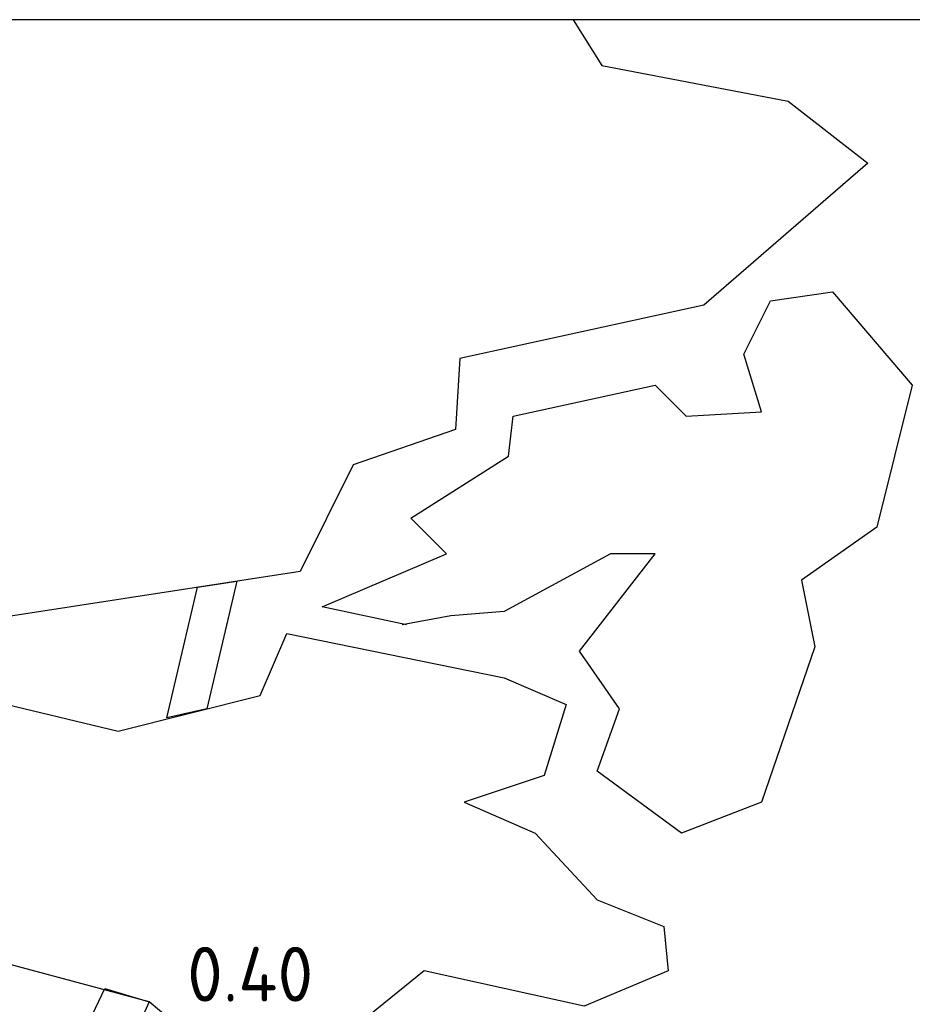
# Model space of a CAD drawing. Header units: metres. Extents: x -54 to 109, y -117 to 84.
# Tile 25 of 256: x -35.5 to -31.42, y -68.79 to -64.29. Entities that reach past the tile are written whole.
import ezdxf
from ezdxf.xclip import XClip

# ---------------------------------------------------------------- set-up
doc = ezdxf.new("R2010")
doc.units = ezdxf.units.M
doc.header["$XCLIPFRAME"] = 2
doc.layers.get('Defpoints').update_dxf_attribs({"color": 151})
doc.layers.add('B-WE-GR-BOOM-S', color=253, linetype='Continuous', lineweight=25)
doc.layers.add('X-XX-AL-M', color=7, linetype='Continuous', lineweight=18)
doc.styles.add('NLCS-ISO-M100-T25', font='NLCS-ISO.ttf', dxfattribs={"height": 0.25})
doc.dimstyles.new('NLCS-M100-T25-SCHRAP_L2_H2', dxfattribs={"dimscale": 0.1, "dimtxt": 2.5, "dimasz": 1.4, "dimexe": 2, "dimexo": 2, "dimgap": 0.7, "dimtad": 1, "dimzin": 0, "dimdsep": 46, "dimtxsty": 'NLCS-ISO-M100-T25', "dimblk": 'OBLIQUE', "dimcen": 0, "dimdle": 2, "dimclrd": 256, "dimclre": 256, "dimclrt": 256, "dimazin": 0, "dimtfac": 1, "dimtdec": 3, "dimtofl": 0, "dimtmove": 0, "dimatfit": 3, "dimldrblk": 'OBLIQUE', "dimfxl": 2, "dimfxlon": 1, "dimtfillclr": 256, "dimtolj": 1, "dimtzin": 0, "dimlwd": -1, "dimlwe": -1, "dimarcsym": 0})

# ---------------------------------------------------------------- blocks, each defined once
blk = doc.blocks.new('SGR-BOOM_S01_T_ZIJ-D')
at = {"linetype": 'Continuous'}
for p, q in [((1.4564, 5.9575), (1.6358, 5.9851)), ((1.6358, 5.9851), (1.4996, 5.4014)), ((1.3172, 5.3609), (1.4564, 5.9575)), ((1.4996, 5.4014), (1.3172, 5.3609))]:
    blk.add_line(p, q, dxfattribs=at)
at = {"linetype": 'Continuous', "flags": 128}
for points in [[(3.1005, 8.6641), (3.3032, 8.3398), (4.1543, 8.1777), (4.5191, 7.894), (3.7693, 7.2455), (2.6547, 7.0023), (2.6344, 6.6781), (2.1684, 6.516), (1.9252, 6.0296), (0.3445, 5.7864)], [(2.4115, 5.7864), (2.0265, 5.8675), (2.5939, 6.1107), (2.4318, 6.2728), (2.8776, 6.5565), (2.8979, 6.7389), (3.5464, 6.8807), (3.6882, 6.7389), (4.0327, 6.7591), (3.9517, 7.0226), (4.0733, 7.2658), (4.357, 7.3063), (4.7217, 6.8807), (4.5596, 6.2322), (4.2151, 5.9891), (4.2759, 5.6851), (4.0327, 4.9758), (3.668, 4.834), (3.2829, 5.1177), (3.3843, 5.4014), (3.2019, 5.6648), (3.5464, 6.1107), (3.3437, 6.1107), (2.8574, 5.8472), (2.6142, 5.8269), (2.3913, 5.7864)], [(0.5877, 5.4216), (1.0943, 5.3001), (1.7428, 5.4622), (1.8644, 5.7459), (2.8574, 5.5432), (3.1411, 5.4217), (3.0397, 5.0974), (2.675, 4.9758), (2.9992, 4.834), (3.2829, 4.53), (3.5869, 4.4084), (3.6072, 4.2058), (3.2221, 4.0436), (2.4926, 4.2057), (2.067, 3.8612), (1.8644, 3.537), (1.2362, 4.0639), (0.4053, 4.2868)], [(0, 0.0203), (0.0608, 0.3242), (0.1013, 2.8075), (-0.2634, 3.4762), (-1.1601, 4.4177), (-0.9727, 4.4489), (-0.385, 3.8612), (-0.1824, 4.1044), (0.0058, 4.1628), (-0.2837, 3.7397), (0.2432, 3.152), (0.6079, 3.4357), (0.8511, 3.7397), (1.0335, 4.1247), (1.2362, 4.0639), (1.0538, 3.6586), (0.7093, 3.1114), (0.4357, 2.848), (0.3749, 2.4224), (0.4256, 0.2432), (0.5269, 0), (0, 0)]]:
    blk.add_lwpolyline(points, dxfattribs=at)
blk = doc.blocks.new('_Oblique')
at = {"color": 0, "linetype": 'ByBlock', "lineweight": -2}
blk.add_line((-0.5, -0.5), (0.5, 0.5), dxfattribs=at)
blk = doc.blocks.new('*D449')
at = {"layer": 'Defpoints', "color": 0, "transparency": 16777216}
for p in [(-34.7351, -69.2772), (-35.1351, -72.1031), (-34.7351, -72.1842)]:
    blk.add_point(p, dxfattribs=at)
at = {"layer": 'X-XX-AL-M', "transparency": 16777216}
for p, q in [((-34.9351, -69.2772), (-34.8061, -68.8472)), ((-34.8061, -68.8472), (-34.0911, -68.8472)), ((-35.1351, -69.4772), (-35.1351, -69.0772)), ((-34.7351, -69.4772), (-34.7351, -69.0772)), ((-35.3351, -69.2772), (-34.5351, -69.2772))]:
    blk.add_line(p, q, dxfattribs=at)
at = {"layer": 'X-XX-AL-M', "transparency": 16777216, "xscale": 0.14, "yscale": 0.14, "zscale": 0.14, "rotation": 180}
blk.add_blockref('_Oblique', (-35.1351, -69.2772), dxfattribs=at)
at = {"layer": 'X-XX-AL-M', "transparency": 16777216, "xscale": 0.14, "yscale": 0.14, "zscale": 0.14}
blk.add_blockref('_Oblique', (-34.7351, -69.2772), dxfattribs=at)
at = {"layer": 'X-XX-AL-M', "transparency": 16777216, "insert": (-34.4486, -68.6522), "char_height": 0.25, "attachment_point": 5, "style": 'NLCS-ISO-M100-T25'}
blk.add_mtext('\\A1;0.40', dxfattribs=at)

msp = doc.modelspace()

# ---------------------------------------------------------------- block references
at = {"layer": 'B-WE-GR-BOOM-S'}
ref = msp.add_blockref('SGR-BOOM_S01_T_ZIJ-D', (-36.1458, -72.8421), dxfattribs=at)
XClip(ref).set_block_clipping_path([(-4.4900062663, -0.3009165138), (6.2980146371, 8.5496056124)])

# ---------------------------------------------------------------- dimensions: what is measured, and where the dimension line sits
at = {"layer": 'X-XX-AL-M'}
dim = msp.add_linear_dim(base=(-34.7351, -69.2772), p1=(-35.1351, -72.1031), p2=(-34.7351, -72.1842), dimstyle='NLCS-M100-T25-SCHRAP_L2_H2', override={"dimtmove": 1}, dxfattribs=at)
dim.commit()
dim.dimension.update_dxf_attribs({"geometry": '*D449', "text_midpoint": (-34.7361, -68.6522)})

doc.saveas('drawing.dxf')
